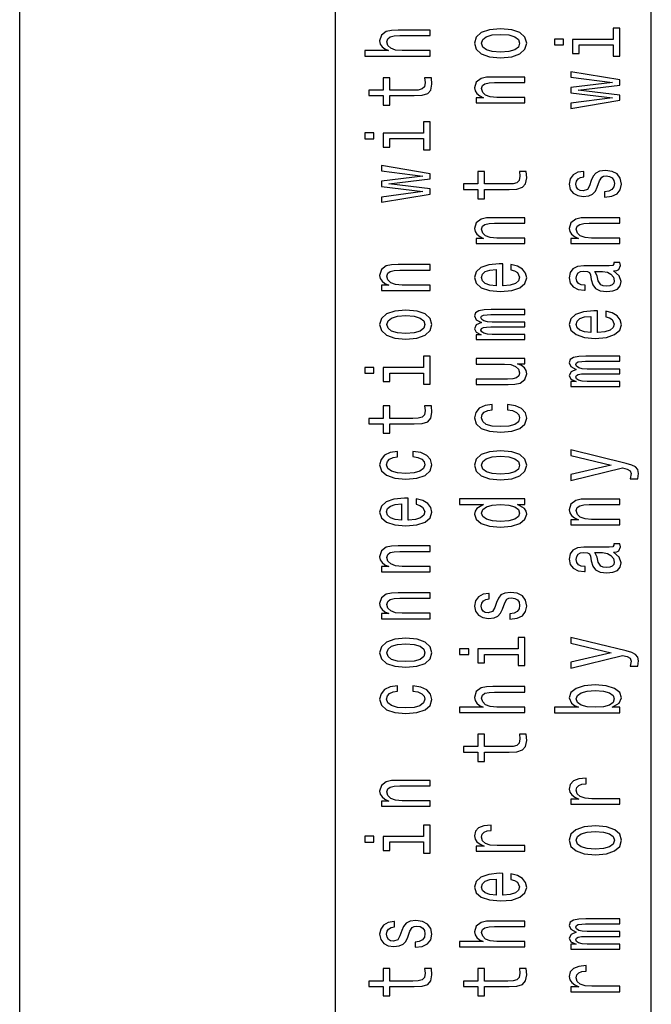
# Model space of a CAD drawing. Extents: x 0 to 1189, y 0 to 841.
# Tile 4 of 11: x 0 to 20, y 152 to 183. Entities that reach past the tile are written whole.
import ezdxf

# ---------------------------------------------------------------- set-up
doc = ezdxf.new("R2010")
doc.units = 0
doc.layers.get('0').update_dxf_attribs({"linetype": 'CONTINUOUS'})

msp = doc.modelspace()

# ---------------------------------------------------------------- linework, layer by layer
at = {"color": 7}
for p, q in [((0.01, 0.01), (0.01, 841.01)), ((10.01, 10.01), (10.01, 831.01)), ((10.01, 115.01), (10.01, 240.01)), ((20.01, 115.01), (20.01, 240.01))]:
    msp.add_line(p, q, dxfattribs=at)
for points in [[(13.01, 181.938), (13.01, 182.111), (12.117, 182.111), (11.912, 182.129), (11.762, 182.186), (11.67, 182.274), (11.635, 182.392), (11.664, 182.486), (11.742, 182.545), (11.872, 182.575), (12.045, 182.585), (13.01, 182.585), (13.01, 182.757), (11.993, 182.757), (11.788, 182.75), (11.618, 182.714), (11.462, 182.598), (11.408, 182.417), (11.428, 182.319), (11.483, 182.235), (11.569, 182.164), (11.687, 182.111), (10.941, 182.111), (10.941, 181.938)], [(15.238, 181.887), (15.589, 181.918), (15.849, 182.009), (16.01, 182.152), (16.065, 182.345), (16.01, 182.535), (15.851, 182.679), (15.592, 182.769), (15.238, 182.803), (14.886, 182.769), (14.624, 182.679), (14.465, 182.535), (14.408, 182.345), (14.465, 182.152), (14.627, 182.009), (14.886, 181.918)], [(15.235, 182.064), (14.975, 182.081), (14.788, 182.136), (14.673, 182.225), (14.632, 182.345), (14.673, 182.463), (14.785, 182.551), (14.975, 182.606), (15.235, 182.626), (15.497, 182.606), (15.687, 182.551), (15.803, 182.463), (15.84, 182.345), (15.803, 182.225), (15.687, 182.136), (15.497, 182.081)], [(18.797, 182.467), (17.514, 182.467), (17.514, 182.022), (17.73, 182.022), (17.73, 182.294), (18.797, 182.294), (18.797, 181.94), (19.01, 181.94), (19.01, 182.824), (18.797, 182.824)], [(16.941, 182.473), (16.941, 182.29), (17.229, 182.29), (17.229, 182.473)], [(19.01, 180.704), (17.696, 180.862), (19.01, 181.019), (19.01, 181.184), (17.462, 181.443), (17.462, 181.276), (18.777, 181.101), (17.462, 180.946), (17.462, 180.775), (18.777, 180.62), (17.462, 180.445), (17.462, 180.28), (19.01, 180.539)], [(11.73, 180.687), (12.506, 180.687), (12.756, 180.698), (12.929, 180.753), (13.03, 180.864), (13.065, 181.05), (13.05, 181.255), (12.831, 181.255), (12.849, 181.105), (12.826, 180.97), (12.754, 180.897), (12.632, 180.865), (12.462, 180.86), (11.73, 180.86), (11.73, 181.255), (11.514, 181.255), (11.514, 180.86), (11.062, 180.86), (11.062, 180.687), (11.514, 180.687), (11.514, 180.388), (11.73, 180.388)], [(16.01, 180.455), (16.01, 180.628), (15.117, 180.628), (14.912, 180.645), (14.762, 180.702), (14.67, 180.791), (14.635, 180.909), (14.664, 181.003), (14.742, 181.062), (14.872, 181.092), (15.045, 181.101), (16.01, 181.101), (16.01, 181.274), (14.993, 181.274), (14.788, 181.266), (14.618, 181.231), (14.462, 181.115), (14.408, 180.934), (14.428, 180.834), (14.483, 180.75), (14.575, 180.677), (14.699, 180.62), (14.462, 180.62), (14.462, 180.455)], [(12.797, 179.5), (11.514, 179.5), (11.514, 179.056), (11.73, 179.056), (11.73, 179.327), (12.797, 179.327), (12.797, 178.974), (13.01, 178.974), (13.01, 179.858), (12.797, 179.858)], [(10.941, 179.506), (10.941, 179.323), (11.229, 179.323), (11.229, 179.506)], [(13.01, 177.738), (11.696, 177.895), (13.01, 178.052), (13.01, 178.218), (11.462, 178.477), (11.462, 178.31), (12.777, 178.135), (11.462, 177.98), (11.462, 177.809), (12.777, 177.653), (11.462, 177.479), (11.462, 177.313), (13.01, 177.573)], [(14.73, 177.72), (15.506, 177.72), (15.756, 177.732), (15.929, 177.787), (16.03, 177.897), (16.065, 178.084), (16.05, 178.288), (15.831, 178.288), (15.849, 178.139), (15.826, 178.003), (15.754, 177.931), (15.632, 177.899), (15.462, 177.893), (14.73, 177.893), (14.73, 178.288), (14.514, 178.288), (14.514, 177.893), (14.062, 177.893), (14.062, 177.72), (14.514, 177.72), (14.514, 177.422), (14.73, 177.422)], [(18.108, 178.005), (18.05, 177.838), (17.984, 177.714), (17.849, 177.673), (17.754, 177.685), (17.684, 177.726), (17.641, 177.793), (17.624, 177.889), (17.641, 177.982), (17.693, 178.054), (17.771, 178.102), (17.875, 178.121), (17.875, 178.29), (17.869, 178.29), (17.681, 178.261), (17.534, 178.18), (17.442, 178.054), (17.408, 177.889), (17.442, 177.722), (17.537, 177.6), (17.679, 177.524), (17.857, 177.5), (18.03, 177.518), (18.151, 177.573), (18.238, 177.663), (18.298, 177.795), (18.367, 177.988), (18.439, 178.105), (18.497, 178.137), (18.583, 178.149), (18.69, 178.131), (18.771, 178.084), (18.823, 178.007), (18.84, 177.905), (18.823, 177.797), (18.762, 177.718), (18.664, 177.665), (18.529, 177.644), (18.529, 177.477), (18.759, 177.504), (18.926, 177.585), (19.027, 177.712), (19.065, 177.889), (19.027, 178.074), (18.926, 178.21), (18.765, 178.292), (18.555, 178.322), (18.373, 178.3), (18.249, 178.239), (18.168, 178.139)], [(16.01, 176.005), (16.01, 176.178), (15.117, 176.178), (14.912, 176.196), (14.762, 176.253), (14.67, 176.341), (14.635, 176.459), (14.664, 176.554), (14.742, 176.612), (14.872, 176.642), (15.045, 176.652), (16.01, 176.652), (16.01, 176.825), (14.993, 176.825), (14.788, 176.817), (14.618, 176.782), (14.462, 176.666), (14.408, 176.485), (14.428, 176.385), (14.483, 176.3), (14.575, 176.227), (14.699, 176.17), (14.462, 176.17), (14.462, 176.005)], [(19.01, 176.005), (19.01, 176.178), (18.117, 176.178), (17.912, 176.196), (17.762, 176.253), (17.67, 176.341), (17.635, 176.459), (17.664, 176.554), (17.742, 176.612), (17.872, 176.642), (18.045, 176.652), (19.01, 176.652), (19.01, 176.825), (17.993, 176.825), (17.788, 176.817), (17.618, 176.782), (17.462, 176.666), (17.408, 176.485), (17.428, 176.385), (17.483, 176.3), (17.575, 176.227), (17.699, 176.17), (17.462, 176.17), (17.462, 176.005)], [(15.31, 174.673), (15.31, 175.365), (15.192, 175.367), (14.86, 175.336), (14.612, 175.249), (14.462, 175.112), (14.408, 174.929), (14.465, 174.75), (14.627, 174.612), (14.889, 174.524), (15.235, 174.493), (15.589, 174.522), (15.849, 174.61), (16.01, 174.746), (16.065, 174.923), (16.027, 175.076), (15.929, 175.202), (15.774, 175.294), (15.566, 175.347), (15.566, 175.176), (15.681, 175.141), (15.768, 175.09), (15.837, 174.945), (15.805, 174.833), (15.705, 174.748), (15.54, 174.693), (15.318, 174.673)], [(18.808, 175.149), (18.817, 175.149), (18.915, 175.159), (18.984, 175.188), (19.039, 175.312), (19.016, 175.408), (18.82, 175.408), (18.828, 175.367), (18.791, 175.312), (18.676, 175.302), (17.875, 175.302), (17.67, 175.279), (17.526, 175.21), (17.439, 175.09), (17.408, 174.921), (17.442, 174.756), (17.54, 174.634), (17.693, 174.557), (17.895, 174.532), (17.912, 174.532), (17.912, 174.687), (17.791, 174.701), (17.705, 174.744), (17.653, 174.815), (17.632, 174.915), (17.647, 175.011), (17.69, 175.08), (17.765, 175.121), (17.869, 175.135), (17.99, 175.127), (18.05, 175.096), (18.079, 175.017), (18.102, 174.87), (18.154, 174.701), (18.246, 174.581), (18.39, 174.51), (18.604, 174.489), (18.794, 174.508), (18.935, 174.569), (19.024, 174.667), (19.056, 174.803), (18.996, 174.986)], [(13.01, 174.522), (13.01, 174.695), (12.117, 174.695), (11.912, 174.713), (11.762, 174.77), (11.67, 174.858), (11.635, 174.976), (11.664, 175.07), (11.742, 175.129), (11.872, 175.159), (12.045, 175.169), (13.01, 175.169), (13.01, 175.342), (11.993, 175.342), (11.788, 175.334), (11.618, 175.298), (11.462, 175.182), (11.408, 175.002), (11.428, 174.901), (11.483, 174.817), (11.575, 174.744), (11.699, 174.687), (11.462, 174.687), (11.462, 174.522)], [(15.096, 174.673), (14.898, 174.695), (14.751, 174.748), (14.661, 174.829), (14.63, 174.935), (14.661, 175.039), (14.751, 175.119), (14.898, 175.169), (15.096, 175.186)], [(18.468, 175.129), (18.618, 175.106), (18.733, 175.043), (18.808, 174.948), (18.834, 174.833), (18.82, 174.758), (18.774, 174.705), (18.693, 174.671), (18.581, 174.662), (18.48, 174.669), (18.408, 174.701), (18.327, 174.827), (18.292, 174.986), (18.223, 175.129)], [(12.238, 172.988), (12.589, 173.019), (12.849, 173.11), (13.01, 173.253), (13.065, 173.446), (13.01, 173.636), (12.851, 173.78), (12.592, 173.87), (12.238, 173.904), (11.886, 173.87), (11.624, 173.78), (11.465, 173.636), (11.408, 173.446), (11.465, 173.253), (11.627, 173.11), (11.886, 173.019)], [(16.01, 172.97), (16.01, 173.129), (14.975, 173.129), (14.82, 173.139), (14.707, 173.169), (14.641, 173.214), (14.615, 173.273), (14.638, 173.32), (14.696, 173.351), (14.794, 173.367), (14.924, 173.373), (16.01, 173.373), (16.01, 173.522), (14.975, 173.522), (14.823, 173.532), (14.71, 173.562), (14.641, 173.609), (14.615, 173.668), (14.638, 173.715), (14.696, 173.746), (14.924, 173.766), (16.01, 173.766), (16.01, 173.925), (14.941, 173.925), (14.719, 173.915), (14.549, 173.884), (14.445, 173.821), (14.408, 173.719), (14.465, 173.599), (14.632, 173.507), (14.468, 173.434), (14.408, 173.312), (14.465, 173.2), (14.627, 173.123), (14.462, 173.123), (14.462, 172.97)], [(18.31, 173.19), (18.31, 173.882), (18.192, 173.884), (17.86, 173.852), (17.612, 173.766), (17.462, 173.628), (17.408, 173.446), (17.465, 173.267), (17.627, 173.129), (17.889, 173.041), (18.235, 173.009), (18.589, 173.039), (18.849, 173.127), (19.01, 173.263), (19.065, 173.44), (19.027, 173.593), (18.929, 173.719), (18.774, 173.811), (18.566, 173.864), (18.566, 173.693), (18.681, 173.658), (18.768, 173.607), (18.837, 173.461), (18.805, 173.349), (18.705, 173.265), (18.54, 173.21), (18.318, 173.19)], [(12.235, 173.165), (11.975, 173.182), (11.788, 173.237), (11.673, 173.326), (11.632, 173.446), (11.673, 173.564), (11.785, 173.652), (11.975, 173.707), (12.235, 173.727), (12.497, 173.707), (12.687, 173.652), (12.803, 173.564), (12.84, 173.446), (12.803, 173.326), (12.687, 173.237), (12.497, 173.182)], [(18.096, 173.19), (17.898, 173.212), (17.751, 173.265), (17.661, 173.345), (17.63, 173.452), (17.661, 173.556), (17.751, 173.636), (17.898, 173.685), (18.096, 173.703)], [(12.797, 172.084), (11.514, 172.084), (11.514, 171.64), (11.73, 171.64), (11.73, 171.911), (12.797, 171.911), (12.797, 171.558), (13.01, 171.558), (13.01, 172.442), (12.797, 172.442)], [(14.462, 172.369), (14.462, 172.196), (15.356, 172.196), (15.563, 172.177), (15.713, 172.12), (15.805, 172.031), (15.834, 171.915), (15.811, 171.823), (15.742, 171.764), (15.624, 171.731), (15.457, 171.723), (14.462, 171.723), (14.462, 171.55), (15.48, 171.55), (15.684, 171.556), (15.854, 171.593), (16.01, 171.707), (16.065, 171.89), (16.045, 171.988), (15.993, 172.073), (15.903, 172.145), (15.774, 172.204), (16.01, 172.204), (16.01, 172.369)], [(19.01, 171.487), (19.01, 171.646), (17.975, 171.646), (17.82, 171.656), (17.707, 171.685), (17.641, 171.731), (17.615, 171.79), (17.638, 171.837), (17.696, 171.868), (17.794, 171.884), (17.924, 171.89), (19.01, 171.89), (19.01, 172.039), (17.975, 172.039), (17.823, 172.049), (17.71, 172.078), (17.641, 172.126), (17.615, 172.185), (17.638, 172.232), (17.696, 172.263), (17.924, 172.283), (19.01, 172.283), (19.01, 172.442), (17.941, 172.442), (17.719, 172.432), (17.549, 172.401), (17.445, 172.338), (17.408, 172.236), (17.465, 172.116), (17.632, 172.023), (17.468, 171.951), (17.408, 171.829), (17.465, 171.717), (17.627, 171.64), (17.462, 171.64), (17.462, 171.487)], [(10.941, 172.09), (10.941, 171.907), (11.229, 171.907), (11.229, 172.09)], [(11.73, 170.304), (12.506, 170.304), (12.756, 170.316), (12.929, 170.371), (13.03, 170.481), (13.065, 170.668), (13.05, 170.872), (12.831, 170.872), (12.849, 170.723), (12.826, 170.587), (12.754, 170.515), (12.632, 170.483), (12.462, 170.477), (11.73, 170.477), (11.73, 170.872), (11.514, 170.872), (11.514, 170.477), (11.062, 170.477), (11.062, 170.304), (11.514, 170.304), (11.514, 170.006), (11.73, 170.006)], [(14.975, 170.745), (14.975, 170.916), (14.745, 170.88), (14.563, 170.796), (14.451, 170.664), (14.408, 170.493), (14.465, 170.304), (14.627, 170.161), (14.889, 170.07), (15.241, 170.039), (15.589, 170.069), (15.849, 170.157), (16.01, 170.297), (16.065, 170.487), (16.022, 170.656), (15.9, 170.788), (15.71, 170.878), (15.457, 170.918), (15.457, 170.752), (15.618, 170.723), (15.739, 170.668), (15.814, 170.589), (15.837, 170.493), (15.8, 170.373), (15.684, 170.287), (15.497, 170.234), (15.232, 170.216), (14.973, 170.234), (14.785, 170.289), (14.67, 170.377), (14.63, 170.493), (14.656, 170.595), (14.722, 170.672), (14.831, 170.723)], [(15.238, 168.538), (15.589, 168.57), (15.849, 168.66), (16.01, 168.803), (16.065, 168.996), (16.01, 169.187), (15.851, 169.33), (15.592, 169.421), (15.238, 169.454), (14.886, 169.421), (14.624, 169.33), (14.465, 169.187), (14.408, 168.996), (14.465, 168.803), (14.627, 168.66), (14.886, 168.57)], [(17.462, 169.299), (18.736, 168.996), (17.462, 168.699), (17.462, 168.511), (19.096, 168.912), (19.241, 168.876), (19.339, 168.821), (19.37, 168.729), (19.341, 168.57), (19.586, 168.57), (19.609, 168.737), (19.586, 168.857), (19.514, 168.941), (19.39, 169.002), (19.209, 169.055), (17.462, 169.484)], [(11.975, 169.261), (11.975, 169.432), (11.745, 169.397), (11.563, 169.313), (11.451, 169.181), (11.408, 169.01), (11.465, 168.821), (11.627, 168.678), (11.889, 168.587), (12.241, 168.556), (12.589, 168.585), (12.849, 168.674), (13.01, 168.813), (13.065, 169.004), (13.022, 169.173), (12.9, 169.305), (12.71, 169.395), (12.457, 169.434), (12.457, 169.269), (12.618, 169.24), (12.739, 169.185), (12.814, 169.106), (12.837, 169.01), (12.8, 168.89), (12.684, 168.803), (12.497, 168.75), (12.232, 168.733), (11.973, 168.75), (11.785, 168.805), (11.67, 168.894), (11.63, 169.01), (11.656, 169.112), (11.722, 169.189), (11.831, 169.24)], [(15.235, 168.715), (14.975, 168.733), (14.788, 168.788), (14.673, 168.876), (14.632, 168.996), (14.673, 169.114), (14.785, 169.202), (14.975, 169.258), (15.235, 169.277), (15.497, 169.258), (15.687, 169.202), (15.803, 169.114), (15.84, 168.996), (15.803, 168.876), (15.687, 168.788), (15.497, 168.733)], [(12.31, 167.257), (12.31, 167.949), (12.192, 167.951), (11.86, 167.92), (11.612, 167.833), (11.462, 167.696), (11.408, 167.513), (11.465, 167.334), (11.627, 167.197), (11.889, 167.108), (12.235, 167.077), (12.589, 167.106), (12.849, 167.195), (13.01, 167.33), (13.065, 167.507), (13.027, 167.66), (12.929, 167.786), (12.774, 167.878), (12.566, 167.932), (12.566, 167.761), (12.681, 167.725), (12.768, 167.674), (12.837, 167.529), (12.805, 167.417), (12.705, 167.332), (12.54, 167.277), (12.318, 167.257)], [(15.771, 167.755), (16.01, 167.755), (16.01, 167.928), (13.941, 167.928), (13.941, 167.757), (14.699, 167.757), (14.48, 167.625), (14.428, 167.544), (14.408, 167.452), (14.465, 167.285), (14.627, 167.155), (14.886, 167.071), (15.235, 167.041), (15.583, 167.071), (15.846, 167.155), (16.01, 167.285), (16.065, 167.452), (16.045, 167.544), (15.993, 167.627)], [(19.01, 167.106), (19.01, 167.279), (18.117, 167.279), (17.912, 167.297), (17.762, 167.354), (17.67, 167.442), (17.635, 167.56), (17.664, 167.654), (17.742, 167.713), (17.872, 167.743), (18.045, 167.753), (19.01, 167.753), (19.01, 167.926), (17.993, 167.926), (17.788, 167.918), (17.618, 167.882), (17.462, 167.766), (17.408, 167.586), (17.428, 167.485), (17.483, 167.401), (17.575, 167.328), (17.699, 167.271), (17.462, 167.271), (17.462, 167.106)], [(12.096, 167.257), (11.898, 167.279), (11.751, 167.332), (11.661, 167.413), (11.63, 167.519), (11.661, 167.623), (11.751, 167.704), (11.898, 167.753), (12.096, 167.77)], [(14.635, 167.481), (14.676, 167.595), (14.788, 167.682), (14.975, 167.733), (15.235, 167.753), (15.497, 167.733), (15.684, 167.682), (15.8, 167.595), (15.837, 167.481), (15.8, 167.373), (15.684, 167.291), (15.494, 167.236), (15.235, 167.218), (14.978, 167.236), (14.791, 167.291), (14.676, 167.373)], [(13.01, 165.623), (13.01, 165.796), (12.117, 165.796), (11.912, 165.814), (11.762, 165.871), (11.67, 165.959), (11.635, 166.077), (11.664, 166.171), (11.742, 166.23), (11.872, 166.26), (12.045, 166.27), (13.01, 166.27), (13.01, 166.442), (11.993, 166.442), (11.788, 166.435), (11.618, 166.399), (11.462, 166.283), (11.408, 166.102), (11.428, 166.002), (11.483, 165.918), (11.575, 165.845), (11.699, 165.788), (11.462, 165.788), (11.462, 165.623)], [(18.808, 166.25), (18.817, 166.25), (18.915, 166.26), (18.984, 166.289), (19.039, 166.413), (19.016, 166.509), (18.82, 166.509), (18.828, 166.468), (18.791, 166.413), (18.676, 166.403), (17.875, 166.403), (17.67, 166.38), (17.526, 166.311), (17.439, 166.191), (17.408, 166.022), (17.442, 165.857), (17.54, 165.735), (17.693, 165.658), (17.895, 165.633), (17.912, 165.633), (17.912, 165.788), (17.791, 165.802), (17.705, 165.845), (17.653, 165.916), (17.632, 166.016), (17.647, 166.112), (17.69, 166.181), (17.765, 166.222), (17.869, 166.236), (17.99, 166.228), (18.05, 166.197), (18.079, 166.118), (18.102, 165.971), (18.154, 165.802), (18.246, 165.682), (18.39, 165.611), (18.604, 165.589), (18.794, 165.609), (18.935, 165.67), (19.024, 165.768), (19.056, 165.904), (18.996, 166.087)], [(18.468, 166.23), (18.618, 166.207), (18.733, 166.144), (18.808, 166.049), (18.834, 165.933), (18.82, 165.859), (18.774, 165.806), (18.693, 165.772), (18.581, 165.762), (18.48, 165.77), (18.408, 165.802), (18.327, 165.928), (18.292, 166.087), (18.223, 166.23)], [(13.01, 164.14), (13.01, 164.313), (12.117, 164.313), (11.912, 164.33), (11.762, 164.387), (11.67, 164.476), (11.635, 164.594), (11.664, 164.688), (11.742, 164.747), (11.872, 164.777), (12.045, 164.786), (13.01, 164.786), (13.01, 164.959), (11.993, 164.959), (11.788, 164.951), (11.618, 164.916), (11.462, 164.8), (11.408, 164.619), (11.428, 164.519), (11.483, 164.435), (11.575, 164.362), (11.699, 164.305), (11.462, 164.305), (11.462, 164.14)], [(15.108, 164.657), (15.05, 164.49), (14.984, 164.366), (14.849, 164.324), (14.754, 164.336), (14.684, 164.378), (14.641, 164.444), (14.624, 164.541), (14.641, 164.633), (14.693, 164.706), (14.771, 164.753), (14.875, 164.773), (14.875, 164.942), (14.869, 164.942), (14.681, 164.912), (14.534, 164.832), (14.442, 164.706), (14.408, 164.541), (14.442, 164.374), (14.537, 164.252), (14.679, 164.175), (14.857, 164.152), (15.03, 164.169), (15.151, 164.224), (15.238, 164.315), (15.298, 164.446), (15.367, 164.639), (15.439, 164.757), (15.497, 164.788), (15.583, 164.8), (15.69, 164.782), (15.771, 164.735), (15.823, 164.659), (15.84, 164.556), (15.823, 164.448), (15.762, 164.37), (15.664, 164.317), (15.529, 164.295), (15.529, 164.128), (15.759, 164.155), (15.926, 164.236), (16.027, 164.364), (16.065, 164.541), (16.027, 164.725), (15.926, 164.861), (15.765, 164.944), (15.555, 164.973), (15.373, 164.951), (15.249, 164.891), (15.168, 164.79)], [(12.238, 162.605), (12.589, 162.637), (12.849, 162.727), (13.01, 162.871), (13.065, 163.063), (13.01, 163.254), (12.851, 163.398), (12.592, 163.488), (12.238, 163.521), (11.886, 163.488), (11.624, 163.398), (11.465, 163.254), (11.408, 163.063), (11.465, 162.871), (11.627, 162.727), (11.886, 162.637)], [(15.797, 163.185), (14.514, 163.185), (14.514, 162.741), (14.73, 162.741), (14.73, 163.012), (15.797, 163.012), (15.797, 162.659), (16.01, 162.659), (16.01, 163.543), (15.797, 163.543)], [(17.462, 163.366), (18.736, 163.063), (17.462, 162.767), (17.462, 162.578), (19.096, 162.979), (19.241, 162.943), (19.339, 162.888), (19.37, 162.796), (19.341, 162.637), (19.586, 162.637), (19.609, 162.804), (19.586, 162.924), (19.514, 163.008), (19.39, 163.069), (19.209, 163.122), (17.462, 163.551)], [(12.235, 162.782), (11.975, 162.8), (11.788, 162.855), (11.673, 162.943), (11.632, 163.063), (11.673, 163.181), (11.785, 163.27), (11.975, 163.325), (12.235, 163.344), (12.497, 163.325), (12.687, 163.27), (12.803, 163.181), (12.84, 163.063), (12.803, 162.943), (12.687, 162.855), (12.497, 162.8)], [(13.941, 163.191), (13.941, 163.008), (14.229, 163.008), (14.229, 163.191)], [(11.975, 161.846), (11.975, 162.017), (11.745, 161.981), (11.563, 161.897), (11.451, 161.765), (11.408, 161.594), (11.465, 161.405), (11.627, 161.262), (11.889, 161.171), (12.241, 161.14), (12.589, 161.169), (12.849, 161.258), (13.01, 161.397), (13.065, 161.588), (13.022, 161.757), (12.9, 161.889), (12.71, 161.979), (12.457, 162.018), (12.457, 161.853), (12.618, 161.824), (12.739, 161.769), (12.814, 161.69), (12.837, 161.594), (12.8, 161.474), (12.684, 161.388), (12.497, 161.335), (12.232, 161.317), (11.973, 161.335), (11.785, 161.39), (11.67, 161.478), (11.63, 161.594), (11.656, 161.696), (11.722, 161.773), (11.831, 161.824)], [(16.01, 161.173), (16.01, 161.346), (15.117, 161.346), (14.912, 161.364), (14.762, 161.421), (14.67, 161.509), (14.635, 161.627), (14.664, 161.722), (14.742, 161.781), (14.872, 161.81), (15.045, 161.82), (16.01, 161.82), (16.01, 161.993), (14.993, 161.993), (14.788, 161.985), (14.618, 161.95), (14.462, 161.834), (14.408, 161.653), (14.428, 161.555), (14.483, 161.47), (14.569, 161.399), (14.687, 161.346), (13.941, 161.346), (13.941, 161.173)], [(18.771, 161.337), (18.993, 161.464), (19.065, 161.639), (19.01, 161.804), (18.846, 161.936), (18.583, 162.018), (18.235, 162.05), (17.886, 162.018), (17.627, 161.934), (17.465, 161.804), (17.408, 161.639), (17.483, 161.466), (17.575, 161.395), (17.699, 161.337), (16.941, 161.337), (16.941, 161.164), (19.01, 161.164), (19.01, 161.337)], [(18.235, 161.873), (18.494, 161.853), (18.684, 161.8), (18.8, 161.716), (18.837, 161.61), (18.8, 161.494), (18.684, 161.409), (18.497, 161.356), (18.235, 161.338), (17.975, 161.356), (17.788, 161.409), (17.676, 161.494), (17.635, 161.61), (17.676, 161.716), (17.791, 161.8), (17.978, 161.853)], [(14.73, 159.922), (15.506, 159.922), (15.756, 159.934), (15.929, 159.989), (16.03, 160.099), (16.065, 160.286), (16.05, 160.49), (15.831, 160.49), (15.849, 160.341), (15.826, 160.205), (15.754, 160.132), (15.632, 160.101), (15.462, 160.095), (14.73, 160.095), (14.73, 160.49), (14.514, 160.49), (14.514, 160.095), (14.062, 160.095), (14.062, 159.922), (14.514, 159.922), (14.514, 159.623), (14.73, 159.623)], [(13.01, 158.207), (13.01, 158.38), (12.117, 158.38), (11.912, 158.398), (11.762, 158.455), (11.67, 158.543), (11.635, 158.661), (11.664, 158.755), (11.742, 158.814), (11.872, 158.844), (12.045, 158.854), (13.01, 158.854), (13.01, 159.027), (11.993, 159.027), (11.788, 159.019), (11.618, 158.983), (11.462, 158.867), (11.408, 158.687), (11.428, 158.586), (11.483, 158.502), (11.575, 158.429), (11.699, 158.372), (11.462, 158.372), (11.462, 158.207)], [(19.01, 158.272), (19.01, 158.445), (18.125, 158.445), (17.912, 158.463), (17.759, 158.516), (17.667, 158.602), (17.635, 158.718), (17.656, 158.804), (17.713, 158.869), (17.811, 158.909), (17.944, 158.922), (17.944, 159.097), (17.71, 159.074), (17.543, 159.009), (17.442, 158.901), (17.408, 158.753), (17.431, 158.653), (17.488, 158.567), (17.586, 158.49), (17.719, 158.429), (17.462, 158.429), (17.462, 158.272)], [(12.797, 157.253), (11.514, 157.253), (11.514, 156.808), (11.73, 156.808), (11.73, 157.08), (12.797, 157.08), (12.797, 156.726), (13.01, 156.726), (13.01, 157.61), (12.797, 157.61)], [(16.01, 156.789), (16.01, 156.962), (15.125, 156.962), (14.912, 156.979), (14.759, 157.032), (14.667, 157.119), (14.635, 157.235), (14.656, 157.321), (14.713, 157.386), (14.811, 157.425), (14.944, 157.439), (14.944, 157.614), (14.71, 157.591), (14.543, 157.526), (14.442, 157.418), (14.408, 157.27), (14.431, 157.17), (14.488, 157.083), (14.586, 157.007), (14.719, 156.946), (14.462, 156.946), (14.462, 156.789)], [(18.238, 156.673), (18.589, 156.704), (18.849, 156.795), (19.01, 156.938), (19.065, 157.131), (19.01, 157.321), (18.851, 157.465), (18.592, 157.555), (18.238, 157.589), (17.886, 157.555), (17.624, 157.465), (17.465, 157.321), (17.408, 157.131), (17.465, 156.938), (17.627, 156.795), (17.886, 156.704)], [(18.235, 156.85), (17.975, 156.867), (17.788, 156.922), (17.673, 157.011), (17.632, 157.131), (17.673, 157.249), (17.785, 157.337), (17.975, 157.392), (18.235, 157.412), (18.497, 157.392), (18.687, 157.337), (18.803, 157.249), (18.84, 157.131), (18.803, 157.011), (18.687, 156.922), (18.497, 156.867)], [(10.941, 157.258), (10.941, 157.076), (11.229, 157.076), (11.229, 157.258)], [(15.31, 155.392), (15.31, 156.084), (15.192, 156.086), (14.86, 156.054), (14.612, 155.968), (14.462, 155.83), (14.408, 155.647), (14.465, 155.469), (14.627, 155.331), (14.889, 155.243), (15.235, 155.211), (15.589, 155.241), (15.849, 155.329), (16.01, 155.465), (16.065, 155.642), (16.027, 155.795), (15.929, 155.921), (15.774, 156.013), (15.566, 156.066), (15.566, 155.895), (15.681, 155.86), (15.768, 155.809), (15.837, 155.663), (15.805, 155.551), (15.705, 155.467), (15.54, 155.412), (15.318, 155.392)], [(15.096, 155.392), (14.898, 155.414), (14.751, 155.467), (14.661, 155.547), (14.63, 155.653), (14.661, 155.758), (14.751, 155.838), (14.898, 155.887), (15.096, 155.905)], [(12.108, 154.274), (12.05, 154.107), (11.984, 153.983), (11.849, 153.942), (11.754, 153.954), (11.684, 153.995), (11.641, 154.062), (11.624, 154.158), (11.641, 154.251), (11.693, 154.324), (11.771, 154.371), (11.875, 154.39), (11.875, 154.559), (11.869, 154.559), (11.681, 154.53), (11.534, 154.449), (11.442, 154.324), (11.408, 154.158), (11.442, 153.991), (11.537, 153.869), (11.679, 153.793), (11.857, 153.769), (12.03, 153.787), (12.151, 153.842), (12.238, 153.932), (12.298, 154.064), (12.367, 154.257), (12.439, 154.375), (12.497, 154.406), (12.583, 154.418), (12.69, 154.4), (12.771, 154.353), (12.823, 154.276), (12.84, 154.174), (12.823, 154.066), (12.762, 153.987), (12.664, 153.934), (12.529, 153.913), (12.529, 153.746), (12.759, 153.773), (12.926, 153.854), (13.027, 153.982), (13.065, 154.158), (13.027, 154.343), (12.926, 154.479), (12.765, 154.561), (12.555, 154.591), (12.373, 154.569), (12.249, 154.508), (12.168, 154.408)], [(16.01, 153.757), (16.01, 153.93), (15.117, 153.93), (14.912, 153.948), (14.762, 154.005), (14.67, 154.094), (14.635, 154.211), (14.664, 154.306), (14.742, 154.365), (14.872, 154.394), (15.045, 154.404), (16.01, 154.404), (16.01, 154.577), (14.993, 154.577), (14.788, 154.569), (14.618, 154.534), (14.462, 154.418), (14.408, 154.237), (14.428, 154.139), (14.483, 154.054), (14.569, 153.983), (14.687, 153.93), (13.941, 153.93), (13.941, 153.757)], [(19.01, 153.689), (19.01, 153.848), (17.975, 153.848), (17.82, 153.858), (17.707, 153.887), (17.641, 153.932), (17.615, 153.991), (17.638, 154.039), (17.696, 154.07), (17.794, 154.086), (17.924, 154.092), (19.01, 154.092), (19.01, 154.241), (17.975, 154.241), (17.823, 154.251), (17.71, 154.28), (17.641, 154.327), (17.615, 154.386), (17.638, 154.434), (17.696, 154.465), (17.924, 154.485), (19.01, 154.485), (19.01, 154.644), (17.941, 154.644), (17.719, 154.634), (17.549, 154.603), (17.445, 154.54), (17.408, 154.438), (17.465, 154.318), (17.632, 154.225), (17.468, 154.153), (17.408, 154.031), (17.465, 153.919), (17.627, 153.842), (17.462, 153.842), (17.462, 153.689)], [(11.73, 152.506), (12.506, 152.506), (12.756, 152.518), (12.929, 152.573), (13.03, 152.683), (13.065, 152.87), (13.05, 153.074), (12.831, 153.074), (12.849, 152.925), (12.826, 152.789), (12.754, 152.717), (12.632, 152.685), (12.462, 152.679), (11.73, 152.679), (11.73, 153.074), (11.514, 153.074), (11.514, 152.679), (11.062, 152.679), (11.062, 152.506), (11.514, 152.506), (11.514, 152.207), (11.73, 152.207)], [(14.73, 152.506), (15.506, 152.506), (15.756, 152.518), (15.929, 152.573), (16.03, 152.683), (16.065, 152.87), (16.05, 153.074), (15.831, 153.074), (15.849, 152.925), (15.826, 152.789), (15.754, 152.717), (15.632, 152.685), (15.462, 152.679), (14.73, 152.679), (14.73, 153.074), (14.514, 153.074), (14.514, 152.679), (14.062, 152.679), (14.062, 152.506), (14.514, 152.506), (14.514, 152.207), (14.73, 152.207)], [(19.01, 152.339), (19.01, 152.512), (18.125, 152.512), (17.912, 152.53), (17.759, 152.583), (17.667, 152.669), (17.635, 152.785), (17.656, 152.872), (17.713, 152.937), (17.811, 152.976), (17.944, 152.99), (17.944, 153.165), (17.71, 153.141), (17.543, 153.076), (17.442, 152.968), (17.408, 152.821), (17.431, 152.72), (17.488, 152.634), (17.586, 152.557), (17.719, 152.496), (17.462, 152.496), (17.462, 152.339)]]:
    msp.add_lwpolyline(points, close=True, dxfattribs=at)

doc.saveas('drawing.dxf')
